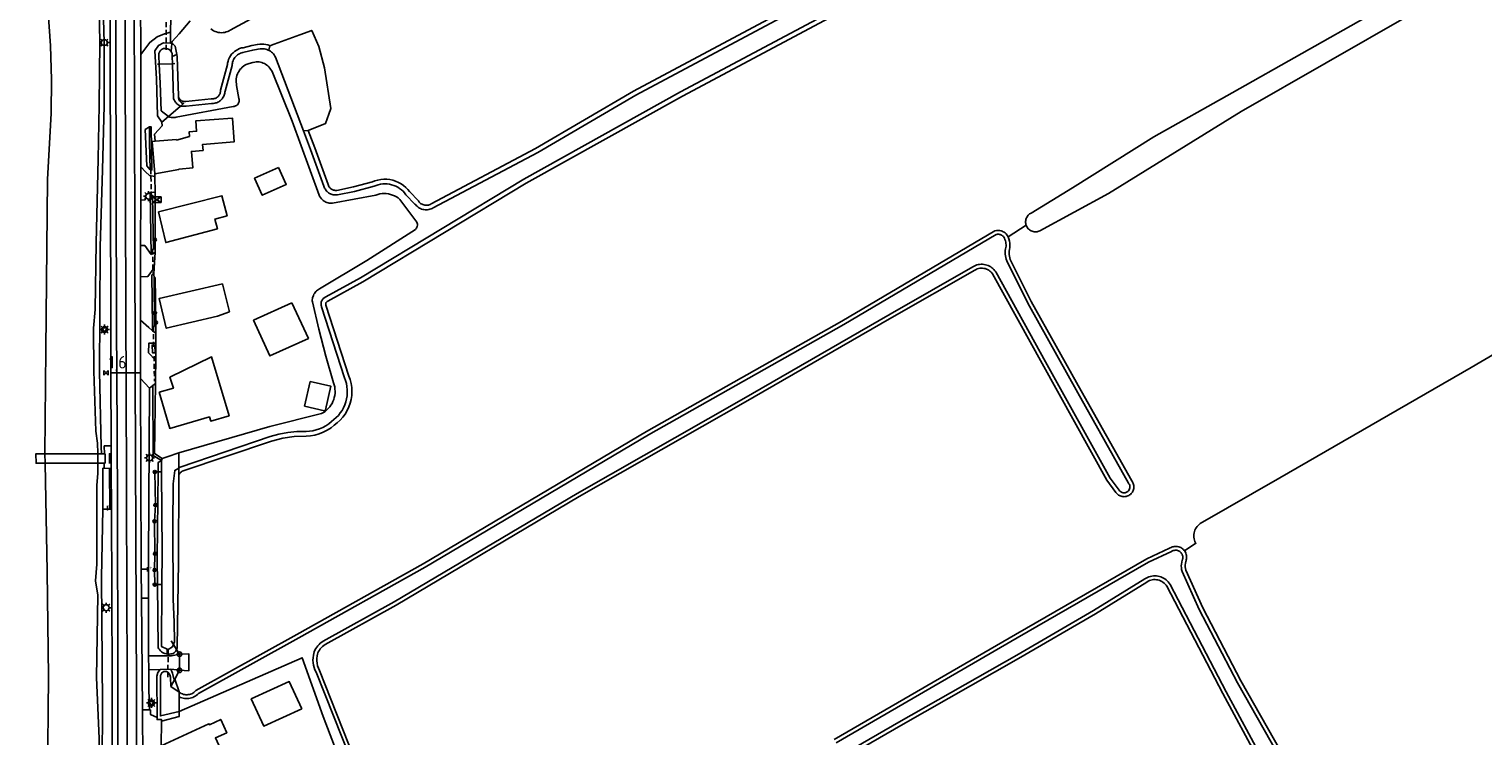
# Model space of a CAD drawing. Extents: x 120829 to 122681, y 456360 to 459111.
# Tile 8 of 32: x 121219 to 121510, y 457196 to 457337. Entities that reach past the tile are written whole.
import ezdxf

# ---------------------------------------------------------------- set-up
doc = ezdxf.new("R2010")
doc.units = 0
doc.header["$LTSCALE"] = 4
doc.linetypes.add('SCHRIKH', pattern=[100, 100, 0])
doc.linetypes.add('STIPPELFIJN', pattern=[0.375, 0.25, -0.125])
doc.layers.get('0').update_dxf_attribs({"linetype": 'CONTINUOUS'})
for name, color, linetype in [('G_BTD', 3, 'CONTINUOUS'), ('G_OTD', 32, 'CONTINUOUS'), ('G_OWG', 6, 'CONTINUOUS'), ('G_OWT', 6, 'CONTINUOUS'), ('G_PND', 1, 'CONTINUOUS'), ('G_WGD', 7, 'CONTINUOUS'), ('G_WGDP1', 2, 'ByLayer'), ('G_WTD', 5, 'CONTINUOUS'), ('LKWDUP', 5, 'CONTINUOUS'), ('LSHD', 3, 'CONTINUOUS'), ('LSHDUP', 1, 'CONTINUOUS'), ('LWGI', 7, 'CONTINUOUS'), ('PPALHM', 10, 'CONTINUOUS'), ('PVGO', 102, 'CONTINUOUS')]:
    doc.layers.add(name, color=color, linetype=linetype)
for name, color, linetype, true_color in [('PBRD', 7, 'CONTINUOUS', 0xbd2877), ('PKST', 7, 'CONTINUOUS', 0xbd2877), ('PPAL', 7, 'CONTINUOUS', 0xbd2877)]:
    doc.layers.add(name, color=color, linetype=linetype, true_color=true_color)
doc.styles.add('ISO', font='ISO')
doc.styles.get("Standard").update_dxf_attribs({"font": 'ISO'})

# ---------------------------------------------------------------- blocks, each defined once
blk = doc.blocks.new('kilometerpaal')
at = {"color": 0}
for p, q in [((-0.44, 0.44), (0.44, -0.44)), ((-0.44, -0.44), (-0.44, 0.44)), ((0.44, 0.44), (-0.44, -0.44)), ((0.44, -0.44), (0.44, 0.44))]:
    blk.add_line(p, q, dxfattribs=at)
at = {"color": 0, "style": 'ISO'}
blk.add_attdef('KILOMETERPAAL', (0.59, 0.87), '', height=2.5, dxfattribs=at)
blk = doc.blocks.new('boom')
at = {"color": 0}
for radius in [0.315, 0.225, 0.135]:
    blk.add_circle((0, 0), radius, dxfattribs=at)
blk = doc.blocks.new('haltepaal')
at = {"linetype": 'ByBlock', "lineweight": -2}
h = blk.add_hatch(color=0, dxfattribs=at)
h.dxf.hatch_style = 1
h.paths.add_polyline_path([(0.15, 0.45), (0.45, 0.45), (0.45, 0.8), (-0.15, 0.8), (-0.15, -0.1), (0, -0.1, -0.414214), (-0.1, 0, -1), (0.1, 0, -0.414214), (0, -0.1), (0.15, -0.1)])
h.paths.add_polyline_path([(0.15, 0.5), (0.15, 0.75), (0.4, 0.75), (0.4, 0.5)], flags=16)
at = {"linetype": 'ByBlock', "lineweight": -2, "true_color": 0x681648}
h = blk.add_hatch(color=219, dxfattribs=at)
h.dxf.hatch_style = 1
h.paths.add_polyline_path([(0.1, 0, 1), (-0.1, 0, 1)])
at = {"color": 0, "linetype": 'ByBlock', "lineweight": -2}
blk.add_attdef('HALTEPAAL', (0.5, 0.35), '', height=0.5, dxfattribs=at)
blk = doc.blocks.new('lichtmast')
at = {"color": 0}
for p, q in [((-0.6, 0), (-1, 0)), ((-0.71, 0.71), (-0.42, 0.42)), ((0, 0.6), (0, 1)), ((0.42, 0.42), (0.71, 0.71)), ((0.6, 0), (1, 0)), ((-0.42, -0.42), (-0.71, -0.71)), ((0, -0.6), (0, -1)), ((0.42, -0.42), (0.71, -0.71))]:
    blk.add_line(p, q, dxfattribs=at)
blk.add_circle((0, 0), 0.6, dxfattribs=at)
blk = doc.blocks.new('verkeersbord')
at = {"color": 0}
for p, q in [((0.5, 0.32), (-0.5, 0.32)), ((-0.5, 0.32), (0, -0.6)), ((0, -0.6), (0.5, 0.32))]:
    blk.add_line(p, q, dxfattribs=at)
blk = doc.blocks.new('verkeersteller')
at = {"color": 0}
blk.add_circle((0, 0), 0.45, dxfattribs=at)
blk = doc.blocks.new('verkeersbord-pl')
at = {"linetype": 'Continuous'}
blk.add_circle((0, 0), 0.03, dxfattribs=at)
blk = doc.blocks.new('schk.dwg')
for p, q in [((0.86, 0.56), (-0.86, 0.56)), ((-0.86, 0.56), (-0.86, -0.56)), ((0.86, -0.56), (0.86, 0.56)), ((-0.86, -0.56), (0.86, -0.56))]:
    blk.add_line(p, q)
at = {"linetype": 'Continuous'}
for p, q in [((-0.86, 0.56), (0.86, -0.56)), ((-0.86, -0.56), (0.86, 0.56))]:
    blk.add_line(p, q, dxfattribs=at)

msp = doc.modelspace()

# ---------------------------------------------------------------- linework, layer by layer
at = {"layer": 'G_BTD', "linetype": 'Continuous', "transparency": 33554687}
for points in [[(121518.4, 457358.28), (121487.5, 457340.01), (121459.6, 457324.29), (121444, 457315.48), (121427.71, 457305.25), (121419.45, 457300.23), (121419.31, 457300.16), (121419.15, 457300.05), (121419, 457299.92), (121418.86, 457299.79), (121418.74, 457299.63), (121418.63, 457299.47), (121418.54, 457299.3), (121418.46, 457299.12), (121418.41, 457298.93), (121418.37, 457298.74), (121418.35, 457298.55), (121418.35, 457298.35), (121418.37, 457298.16), (121418.41, 457297.97), (121418.46, 457297.78)], [(121512.4, 457349.76), (121461.42, 457320.53), (121434.9, 457304.15), (121421.19, 457296.66), (121421.01, 457296.58), (121420.82, 457296.53), (121420.63, 457296.49), (121420.44, 457296.47), (121420.24, 457296.47), (121420.05, 457296.49), (121419.86, 457296.52), (121419.67, 457296.58), (121419.49, 457296.65), (121419.32, 457296.75), (121419.15, 457296.85), (121419, 457296.98), (121418.86, 457297.11), (121418.74, 457297.27), (121418.63, 457297.43), (121418.54, 457297.6), (121418.46, 457297.78)], [(121251.363, 457338.617), (121249.145, 457336.02), (121247.799, 457334.514), (121247.732, 457334.105)], [(121267.291, 457333.665), (121268.142, 457333.976), (121273.307, 457335.863), (121275.68, 457336.73), (121277.116, 457333.501), (121278.234, 457329.28), (121279.486, 457321.125), (121279.097, 457320.012), (121278.435, 457318.122), (121274.955, 457316.762)], [(121418.46, 457297.78), (121414.84, 457295.45)], [(121450.105, 457232.715), (121452.385, 457234.225), (121452.31, 457234.35), (121452.19, 457234.61), (121452.09, 457234.87), (121452.02, 457235.15), (121451.98, 457235.44), (121451.96, 457235.72), (121451.97, 457236.01), (121452.01, 457236.29), (121452.08, 457236.57), (121452.18, 457236.84), (121452.3, 457237.1), (121452.45, 457237.35), (121452.62, 457237.58), (121452.81, 457237.79), (121453.02, 457237.99), (121453.26, 457238.16), (121469.15, 457247.34), (121507.4, 457269.38), (121528.44, 457281.71)], [(121249.246, 457208.848), (121248.299, 457207.058)]]:
    msp.add_lwpolyline(points, dxfattribs=at)
at = {"layer": 'G_OTD', "linetype": 'Continuous', "transparency": 33554687}
for points in [[(121269.047, 457309.348), (121270.582, 457305.946), (121265.78, 457303.779), (121264.245, 457307.181), (121269.047, 457309.348)], [(121271.7, 457282.31), (121274.99, 457275.16), (121267.32, 457271.68), (121264.03, 457278.81), (121271.7, 457282.31)], [(121274.224, 457261.619), (121275.37, 457266.561), (121279.495, 457265.604), (121278.406, 457260.91), (121278.349, 457260.662), (121278.186, 457260.7), (121274.224, 457261.619)], [(121249.24, 457212.054), (121251.111, 457212.134), (121251.124, 457208.768), (121249.246, 457208.848)], [(121273.656, 457201.139), (121266.078, 457197.68), (121263.591, 457203.128), (121271.159, 457206.588), (121273.656, 457201.139)]]:
    msp.add_lwpolyline(points, dxfattribs=at)
at = {"layer": 'G_OWG', "linetype": 'Continuous', "transparency": 33554687}
for points in [[(121247.455, 457336.354), (121247.455, 457334.214)], [(121244.369, 457314.579), (121244.268, 457316.025), (121245.78, 457317.66)], [(121245.734, 457318.392), (121245.78, 457317.66)], [(121243.341, 457308.847), (121242.736, 457309.679), (121242.392, 457316.922), (121243.214, 457317.433)], [(121243.214, 457317.433), (121243.575, 457317.444), (121243.726, 457308.823), (121243.508, 457308.87), (121243.341, 457308.847)], [(121243.341, 457308.847), (121243.262, 457314.348), (121243.214, 457317.433)], [(121244.31, 457308.07), (121244.338, 457307.513)], [(121243.552, 457291.937), (121243.397, 457304.283)], [(121244.385, 457304.335), (121244.358, 457292.374)], [(121244.2, 457289.251), (121244.134, 457287.965)], [(121244.134, 457287.965), (121243.948, 457287.933), (121243.726, 457287.903)], [(121243.726, 457287.903), (121243.825, 457277.578), (121243.814, 457276.662)], [(121244.134, 457287.965), (121244.139, 457287.365), (121244.396, 457287.342)], [(121244.396, 457287.342), (121244.42, 457283.037), (121244.486, 457276.797)], [(121244.496, 457274.198), (121244.476, 457270.737)], [(121244.486, 457276.797), (121244.488, 457276.252)], [(121245.63, 457250.805), (121243.946, 457251.771), (121243.937, 457265.761)], [(121245.748, 457251.18), (121244.254, 457252.172), (121244.435, 457266.151)], [(121244.853, 457225.966), (121244.281, 457225.97), (121244.259, 457228.881), (121244.331, 457232.152), (121244.246, 457238.623), (121244.418, 457241.877), (121244.297, 457248.482), (121244.978, 457248.487)], [(121243.021, 457229.055), (121243.032, 457223.25)], [(121248.656, 457213.006), (121249.24, 457212.054)]]:
    msp.add_lwpolyline(points, dxfattribs=at)
at = {"layer": 'G_OWT', "linetype": 'Continuous', "transparency": 33554687}
for points in [[(121255.52, 457337.05), (121255.78, 457336.85), (121256.06, 457336.68), (121256.35, 457336.53), (121256.66, 457336.42), (121256.97, 457336.34), (121257.29, 457336.29), (121257.62, 457336.27), (121257.94, 457336.29), (121258.27, 457336.34), (121258.58, 457336.42), (121258.89, 457336.53), (121259.18, 457336.67), (121259.39, 457336.8), (121284.77, 457350.55)], [(121233.906, 457343.774), (121234.205, 457334.305), (121234.173, 457321.694), (121233.834, 457308.894), (121233.368, 457293.467), (121233.323, 457280), (121233.244, 457268.562), (121233.553, 457253.539), (121233.677, 457252.119)], [(121274.955, 457316.762), (121276.28, 457313.27), (121278.95, 457305.91), (121279.02, 457305.71), (121279.09, 457305.57), (121279.17, 457305.43), (121279.26, 457305.31), (121279.37, 457305.19), (121279.49, 457305.09), (121279.61, 457305), (121279.75, 457304.92), (121279.89, 457304.86), (121280.04, 457304.81), (121280.2, 457304.78), (121280.35, 457304.76), (121280.51, 457304.76), (121280.67, 457304.77), (121284, 457305.44), (121287.84, 457306.45), (121288.29, 457306.64), (121288.87, 457306.81), (121289.46, 457306.93), (121290.06, 457306.98), (121290.67, 457306.98), (121291.27, 457306.91), (121291.86, 457306.79), (121292.43, 457306.61), (121292.98, 457306.37), (121293.51, 457306.08), (121294.01, 457305.73), (121294.47, 457305.34), (121294.88, 457304.91), (121295.2, 457304.51), (121296.99, 457302.64), (121297.16, 457302.42), (121297.29, 457302.29), (121297.42, 457302.17), (121297.57, 457302.07), (121297.73, 457301.98), (121297.9, 457301.91), (121298.07, 457301.85), (121298.25, 457301.81), (121298.43, 457301.79), (121298.61, 457301.79), (121298.79, 457301.81), (121298.97, 457301.84), (121299.14, 457301.9), (121299.31, 457301.97), (121299.52, 457302.07), (121320.41, 457313.15), (121340, 457324.6), (121370.83, 457341.03)], [(121379.12, 457339.23), (121349.78, 457323.62), (121318.5, 457306.19), (121285.88, 457286.5), (121278.89, 457282.64), (121278.72, 457282.56), (121278.59, 457282.45), (121278.48, 457282.29), (121278.45, 457282.12), (121278.46, 457281.95), (121278.51, 457281.79), (121283.09, 457267.63), (121283.34, 457266.94), (121283.53, 457266.16), (121283.65, 457265.37), (121283.7, 457264.58), (121283.66, 457263.78), (121283.55, 457262.99), (121283.36, 457262.22), (121283.09, 457261.47), (121282.75, 457260.74), (121282.34, 457260.06), (121281.87, 457259.42), (121281.33, 457258.82), (121280.74, 457258.29), (121280.16, 457257.85), (121279.52, 457257.33), (121278.78, 457256.84), (121277.98, 457256.43), (121277.15, 457256.1), (121276.29, 457255.87), (121275.41, 457255.72), (121274.56, 457255.67), (121272.18, 457255.58), (121269.87, 457255.25), (121267.6, 457254.67), (121249.79, 457248.63), (121249.64, 457248.54), (121249.45, 457248.39), (121249.29, 457248.23), (121249.14, 457248.05), (121249.071, 457247.944)], [(121247.455, 457334.214), (121246.034, 457334.225), (121245.008, 457333.717), (121244.277, 457332.64), (121244.649, 457327.085), (121244.848, 457319.692), (121245.734, 457318.392)], [(121247.732, 457334.105), (121247.455, 457334.214)], [(121247.732, 457334.105), (121247.999, 457334.001), (121248.36, 457333.613), (121248.733, 457331.949)], [(121249.03, 457323.67), (121249.06, 457323.44), (121249.1, 457323.29), (121249.17, 457323.13), (121249.31, 457322.94), (121249.43, 457322.81), (121249.57, 457322.7), (121249.73, 457322.61), (121249.87, 457322.57), (121250.13, 457322.51), (121250.31, 457322.51), (121250.48, 457322.53), (121255.59, 457323.06), (121255.86, 457323.05), (121256.02, 457323.07), (121256.18, 457323.1), (121256.34, 457323.14), (121256.49, 457323.2), (121256.63, 457323.28), (121256.76, 457323.37), (121256.89, 457323.47), (121257, 457323.59), (121257.11, 457323.71), (121257.19, 457323.85), (121257.27, 457323.99), (121257.33, 457324.15), (121257.37, 457324.3), (121257.4, 457324.46), (121257.42, 457324.76), (121258.82, 457329.89), (121258.85, 457330.17), (121258.94, 457330.56), (121259.06, 457330.93), (121259.23, 457331.29), (121259.43, 457331.64), (121259.66, 457331.96), (121259.93, 457332.25), (121260.23, 457332.51), (121260.55, 457332.74), (121260.89, 457332.94), (121261.26, 457333.1), (121261.64, 457333.22), (121261.96, 457333.28), (121263.67, 457333.71), (121264.81, 457333.92), (121265.27, 457333.97), (121265.66, 457334), (121266.07, 457333.98), (121266.47, 457333.92), (121266.86, 457333.83), (121267.24, 457333.69), (121267.291, 457333.665)], [(121267.291, 457333.665), (121267.065, 457332.755)], [(121247.751, 457331.493), (121248.733, 457331.949)], [(121248.739, 457331.474), (121248.733, 457331.949)], [(121248.739, 457331.474), (121249.03, 457323.67)], [(121249.03, 457323.67), (121249.044, 457323.295), (121249.06, 457323.123), (121249.077, 457323.038), (121249.094, 457322.978), (121249.1, 457322.955), (121249.165, 457322.794), (121249.252, 457322.644), (121249.303, 457322.575), (121249.36, 457322.509), (121249.486, 457322.391), (121249.664, 457322.273), (121249.759, 457322.226), (121249.857, 457322.189), (121249.859, 457322.188), (121250.067, 457322.139), (121249.419, 457321.578)], [(121247.032, 457319.514), (121245.734, 457318.392)], [(121274.955, 457316.762), (121274.008, 457316.672)], [(121414.84, 457295.45), (121414.62, 457295.87), (121414.44, 457296.09), (121414.26, 457296.25), (121414.08, 457296.39), (121413.87, 457296.51), (121413.66, 457296.61), (121413.44, 457296.68), (121413.21, 457296.73), (121412.98, 457296.76), (121412.74, 457296.76), (121412.51, 457296.73), (121412.2, 457296.66), (121381.63, 457278.62), (121342.58, 457256.58), (121297.95, 457230.11), (121272.71, 457216), (121252.53, 457204.82), (121252.26, 457204.56), (121252.08, 457204.41), (121251.88, 457204.28), (121251.67, 457204.17), (121251.45, 457204.08), (121251.22, 457204.02), (121250.99, 457203.98), (121250.75, 457203.96), (121250.51, 457203.96), (121250.28, 457203.98), (121250.05, 457204.03), (121249.82, 457204.11), (121249.6, 457204.2), (121249.4, 457204.31), (121249.2, 457204.45), (121249.185, 457204.463)], [(121414.84, 457295.45), (121415, 457295.05), (121415.11, 457294.63), (121415.18, 457294.2), (121415.2, 457293.77), (121415.17, 457293.34), (121415.11, 457292.97), (121415.05, 457292.6), (121415.03, 457292.27), (121415.05, 457291.93), (121415.1, 457291.6), (121415.18, 457291.28), (121415.29, 457290.97), (121419.47, 457282.56), (121429.43, 457264.68), (121439.55, 457246.71), (121439.69, 457246.51), (121439.78, 457246.34), (121439.86, 457246.16), (121439.91, 457245.97), (121439.95, 457245.78), (121439.97, 457245.58), (121439.97, 457245.38), (121439.95, 457245.19), (121439.91, 457245), (121439.85, 457244.81), (121439.77, 457244.63), (121439.68, 457244.46), (121439.56, 457244.3), (121439.44, 457244.15), (121439.29, 457244.01), (121439.14, 457243.89), (121438.97, 457243.79), (121438.8, 457243.7), (121438.61, 457243.63), (121438.42, 457243.58), (121438.23, 457243.55), (121438.03, 457243.54), (121437.84, 457243.55), (121437.64, 457243.58), (121437.45, 457243.62), (121437.27, 457243.69), (121437.09, 457243.78), (121436.92, 457243.88), (121436.77, 457244), (121436.62, 457244.13), (121436.49, 457244.28), (121436.4, 457244.4), (121434.6, 457246.86), (121421.63, 457270.14), (121411.74, 457288.05), (121411.59, 457288.26), (121411.41, 457288.46), (121411.21, 457288.63), (121411, 457288.79), (121410.76, 457288.93), (121410.52, 457289.04), (121410.27, 457289.12), (121410.01, 457289.18), (121409.74, 457289.22), (121409.47, 457289.22), (121409.2, 457289.2), (121408.94, 457289.15), (121408.68, 457289.07), (121408.44, 457288.97), (121408.17, 457288.83), (121391.64, 457279.37), (121361.92, 457262.26), (121329.12, 457243.55), (121292.53, 457221.83), (121278.36, 457213.98), (121278.07, 457213.8), (121277.82, 457213.61), (121277.59, 457213.4), (121277.38, 457213.16), (121277.19, 457212.9), (121277.04, 457212.63), (121276.91, 457212.34), (121276.81, 457212.04), (121276.75, 457211.73), (121276.69, 457211.23), (121276.69, 457210.74), (121276.74, 457210.25), (121276.84, 457209.76), (121277, 457209.29), (121277.23, 457208.79), (121284.17, 457191.3)], [(121245.63, 457250.805), (121244.997, 457250.39), (121244.978, 457248.487)], [(121244.853, 457225.966), (121244.803, 457231.356), (121244.978, 457248.487)], [(121244.978, 457248.487), (121245.648, 457248.492)], [(121249.071, 457247.944), (121249.015, 457230.429), (121248.783, 457213.519), (121248.738, 457213.258), (121248.656, 457213.006)], [(121249.071, 457247.944), (121249.072, 457248.252), (121249.075, 457249.265)], [(121233.933, 457241.067), (121233.667, 457227.405), (121233.835, 457202.027), (121233.584, 457153.504), (121233.846, 457135.09)], [(121380.08, 457195.03), (121416.31, 457216), (121442.58, 457231.11), (121447.12, 457233.23), (121447.23, 457233.3), (121447.42, 457233.41), (121447.63, 457233.49), (121447.84, 457233.55), (121448.06, 457233.59), (121448.28, 457233.61), (121448.5, 457233.6), (121448.73, 457233.58), (121448.94, 457233.53), (121449.15, 457233.45), (121449.35, 457233.36), (121449.54, 457233.25), (121449.72, 457233.12), (121449.89, 457232.97), (121450.04, 457232.8), (121450.105, 457232.715)], [(121473.42, 457185.51), (121461.37, 457206.73), (121453.74, 457221.3), (121450.35, 457228.84), (121450.28, 457229.16), (121450.24, 457229.53), (121450.24, 457229.89), (121450.29, 457230.26), (121450.36, 457230.6), (121450.41, 457230.71), (121450.47, 457230.92), (121450.51, 457231.14), (121450.53, 457231.36), (121450.52, 457231.59), (121450.49, 457231.81), (121450.44, 457232.02), (121450.37, 457232.23), (121450.28, 457232.43), (121450.17, 457232.63), (121450.105, 457232.715)], [(121244.969, 457213.363), (121244.853, 457225.966)], [(121244.853, 457225.966), (121245.73, 457225.961)], [(121363.1, 457180.28), (121393.38, 457197.83), (121416.95, 457211.23), (121432.33, 457220.15), (121442.58, 457226.47), (121442.85, 457226.64), (121443.11, 457226.76), (121443.38, 457226.85), (121443.65, 457226.92), (121443.93, 457226.96), (121444.21, 457226.97), (121444.5, 457226.95), (121444.78, 457226.91), (121445.05, 457226.83), (121445.31, 457226.73), (121445.56, 457226.6), (121445.8, 457226.45), (121446.02, 457226.28), (121446.23, 457226.08), (121446.41, 457225.86), (121446.56, 457225.63), (121457.77, 457204.18), (121465.02, 457190.74)], [(121246.767, 457212.108), (121246.764, 457213.065)], [(121248.656, 457213.006), (121248.038, 457214.012)], [(121246.767, 457212.108), (121246.563, 457212.143)], [(121247.249, 457212.08), (121246.979, 457212.087), (121246.767, 457212.108)], [(121244.779, 457199.412), (121244.69, 457207.669), (121244.925, 457208.429), (121245.397, 457208.984)], [(121248.299, 457207.058), (121248.102, 457207.155), (121247.858, 457208.258), (121247.485, 457209.066)], [(121248.299, 457207.058), (121247.481, 457205.617)], [(121248.299, 457207.058), (121249.185, 457204.531), (121249.185, 457204.463)], [(121249.174, 457200.591), (121249.17, 457199.615), (121245.606, 457198.708)]]:
    msp.add_lwpolyline(points, dxfattribs=at)
for points in [[(121245.665, 457212.551, -0.1060852), (121244.969, 457213.363)], [(121248.656, 457213.006, -0.0613901), (121248.441, 457212.624)], [(121246.563, 457212.143, -0.1161268), (121245.665, 457212.551)], [(121247.783, 457212.162, -0.0675484), (121247.249, 457212.08)], [(121248.441, 457212.624, -0.1642554), (121247.783, 457212.162)]]:
    msp.add_lwpolyline(points, format="xyb", dxfattribs=at)
at = {"layer": 'G_PND', "linetype": 'Continuous', "transparency": 33554687}
for points in [[(121244.369, 457314.579), (121248.63, 457314.93), (121248.64, 457314.83), (121251.231, 457315.558), (121251.159, 457316.456), (121252.654, 457316.577), (121252.489, 457318.63), (121259.805, 457319.22), (121260.188, 457314.465), (121253.849, 457313.954), (121253.946, 457312.748), (121251.603, 457312.559), (121251.87, 457309.25), (121249.14, 457309.03), (121249.13, 457308.94), (121244.31, 457308.07)], [(121244.369, 457314.579), (121243.78, 457314.53), (121244.31, 457308.07)], [(121245.05, 457300.45), (121246.5, 457294.32), (121256.83, 457297.08), (121256.3, 457299.04), (121258.76, 457299.69), (121257.7, 457303.68), (121245.05, 457300.45)], [(121257.85, 457286.11), (121259.2, 457280.49), (121256.85, 457279.64), (121246.58, 457277.21), (121245.16, 457283.12), (121257.85, 457286.11)], [(121245.15, 457264.41), (121248.028, 457265.251), (121247.332, 457267.423), (121255.659, 457271.465), (121259.14, 457259.731), (121255.471, 457258.661), (121255.222, 457259.478), (121247.29, 457257.18), (121245.15, 457264.41)], [(121245.56, 457193.78), (121255.12, 457198.166), (121255.207, 457197.976), (121257.478, 457199.013), (121258.684, 457196.379), (121256.413, 457195.339), (121258.135, 457191.578), (121257.226, 457191.162), (121257.995, 457189.481), (121252.817, 457187.111), (121252.048, 457188.792), (121248.323, 457187.087)]]:
    msp.add_lwpolyline(points, dxfattribs=at)
at = {"layer": 'G_WGD', "linetype": 'Continuous', "transparency": 33554687}
for points in [[(121235.539, 457268.299), (121235.52, 457277.132), (121235.39, 457334.095), (121235.188, 457370.543)], [(121236.337, 457370.55), (121236.539, 457334.099), (121236.669, 457277.136), (121236.707, 457268.301)], [(121238.561, 457268.306), (121238.523, 457277.126), (121238.393, 457334.089), (121238.188, 457370.56)], [(121240.392, 457268.311), (121240.322, 457296.201), (121240.193, 457343.743), (121240.038, 457370.57)], [(121241.475, 457331.903), (121241.444, 457343.048)], [(121247.486, 457339.242), (121247.455, 457336.354)], [(121247.455, 457336.354), (121246.22, 457336.082), (121244.782, 457335.422), (121243.274, 457334.346), (121241.475, 457331.903)], [(121241.475, 457331.903), (121241.536, 457309.49)], [(121241.489, 457302.838), (121241.536, 457309.49)], [(121244.338, 457307.513), (121243.251, 457307.764), (121242.459, 457308.496), (121241.536, 457309.49)], [(121244.338, 457307.513), (121244.385, 457304.335)], [(121243.397, 457304.283), (121242.732, 457304.035), (121242.461, 457303.642), (121242.343, 457302.844), (121241.489, 457302.838)], [(121244.385, 457304.335), (121243.978, 457304.392), (121243.397, 457304.283)], [(121241.433, 457293.725), (121241.433, 457294.975), (121241.489, 457302.838)], [(121241.433, 457293.725), (121242.286, 457293.763), (121243.552, 457291.937)], [(121241.433, 457293.725), (121241.434, 457287.504)], [(121244.358, 457292.374), (121243.552, 457291.937)], [(121244.358, 457292.374), (121244.2, 457289.251)], [(121244.2, 457289.251), (121242.92, 457287.567), (121241.434, 457287.504)], [(121241.434, 457287.504), (121241.436, 457278.824)], [(121243.814, 457276.662), (121243.103, 457277.345), (121241.436, 457278.824)], [(121241.436, 457278.824), (121241.439, 457268.314)], [(121244.496, 457274.198), (121243.101, 457274.195), (121243.068, 457272.283), (121244.476, 457270.737)], [(121244.488, 457276.252), (121243.814, 457276.662)], [(121244.488, 457276.252), (121244.496, 457274.198)], [(121244.363, 457272.3), (121243.821, 457272.3), (121243.76, 457273.834), (121244.32, 457273.855), (121244.363, 457272.3)], [(121236.707, 457268.301), (121235.539, 457268.299)], [(121235.57, 457253.698), (121235.539, 457268.299)], [(121238.561, 457268.306), (121236.707, 457268.301)], [(121236.707, 457268.301), (121236.817, 457242.666), (121236.907, 457207.216), (121236.961, 457169.318)], [(121240.392, 457268.311), (121238.561, 457268.306)], [(121238.561, 457268.291), (121238.561, 457268.306)], [(121238.561, 457268.291), (121238.671, 457242.656), (121238.761, 457207.206), (121238.807, 457169.308)], [(121240.392, 457268.311), (121241.439, 457268.314)], [(121240.669, 457169.298), (121240.664, 457172.694), (121240.611, 457204.203), (121240.434, 457251.706), (121240.392, 457268.311)], [(121241.439, 457268.314), (121241.444, 457267.17)], [(121244.476, 457270.737), (121244.442, 457267.263)], [(121243.247, 457265.221), (121241.444, 457267.17)], [(121241.583, 457229.041), (121241.444, 457267.17)], [(121243.937, 457265.761), (121243.247, 457265.221)], [(121244.435, 457266.151), (121243.937, 457265.761)], [(121244.442, 457267.263), (121244.435, 457266.151)], [(121243.247, 457265.221), (121243.122, 457242.631), (121243.018, 457230.718), (121243.021, 457229.055)], [(121234.276, 457252.116), (121234.184, 457253.694), (121235.57, 457253.698)], [(121235.57, 457253.698), (121235.584, 457249.206)], [(121234.369, 457252.091), (121234.276, 457252.116)], [(121234.354, 457250.266), (121234.369, 457252.091)], [(121233.933, 457241.067), (121233.933, 457249.216), (121234.171, 457249.216)], [(121234.171, 457249.216), (121234.19, 457250.212)], [(121234.171, 457249.216), (121235.247, 457249.208)], [(121234.19, 457250.212), (121234.354, 457250.266)], [(121235.247, 457249.208), (121235.584, 457249.206)], [(121235.317, 457241.054), (121235.247, 457249.208)], [(121235.618, 457241.053), (121235.584, 457249.206)], [(121235.317, 457241.054), (121233.933, 457241.067)], [(121235.317, 457241.054), (121235.618, 457241.053)], [(121235.759, 457207.03), (121235.758, 457207.214), (121235.618, 457241.053)], [(121243.021, 457229.055), (121241.583, 457229.041)], [(121241.583, 457229.041), (121241.642, 457223.239)], [(121243.032, 457223.25), (121241.642, 457223.239)], [(121241.642, 457223.239), (121241.867, 457200.923)], [(121243.032, 457223.25), (121243.05, 457213.141), (121243.06, 457211.706)], [(121243.06, 457211.706), (121247.636, 457211.706), (121249.24, 457212.054)], [(121243.06, 457211.706), (121243.077, 457208.948)], [(121249.24, 457212.054), (121249.246, 457208.848)], [(121245.397, 457208.984), (121243.077, 457208.948)], [(121243.207, 457200.928), (121243.106, 457205.058), (121243.077, 457208.948)], [(121247.485, 457209.066), (121245.397, 457208.984)], [(121249.246, 457208.848), (121247.485, 457209.066)], [(121235.766, 457202.053), (121235.759, 457207.03)], [(121235.812, 457169.324), (121235.766, 457202.053)], [(121243.207, 457200.928), (121241.867, 457200.923)], [(121241.867, 457200.923), (121241.883, 457190.824)], [(121243.207, 457200.928), (121243.435, 457200.934), (121243.464, 457200.007), (121244.779, 457199.412)], [(121245.606, 457198.708), (121245.609, 457199.026), (121244.751, 457199.004), (121244.779, 457199.412)], [(121245.606, 457198.708), (121245.56, 457193.78)]]:
    msp.add_lwpolyline(points, dxfattribs=at)
at = {"layer": 'G_WGDP1', "transparency": 33554687}
for points in [[(121222.296, 457252.123), (121221.718, 457252.123), (121220.525, 457252.123), (121220.577, 457250.222), (121221.755, 457250.222), (121222.374, 457250.222)], [(121232.893, 457252.123), (121232.182, 457252.123), (121222.296, 457252.123)], [(121232.915, 457250.269), (121232.893, 457252.123)], [(121233.677, 457252.119), (121232.893, 457252.123)], [(121233.677, 457252.119), (121234.276, 457252.116)], [(121222.374, 457250.222), (121232.294, 457250.222), (121232.916, 457250.222)], [(121232.916, 457250.222), (121232.915, 457250.269)], [(121232.916, 457250.222), (121233.723, 457250.216)], [(121234.188, 457250.212), (121233.723, 457250.216)], [(121234.19, 457250.212), (121234.188, 457250.212)]]:
    msp.add_lwpolyline(points, dxfattribs=at)
at = {"layer": 'G_WTD', "linetype": 'Continuous', "transparency": 33554687}
for points in [[(121233.129, 457344.66), (121233.327, 457334.352), (121233.181, 457321.765), (121232.952, 457311.033), (121232.601, 457294.253), (121232.377, 457280.949), (121232.027, 457277.236), (121232.093, 457268.618), (121232.503, 457256.632), (121232.867, 457254.256), (121232.892, 457252.233)], [(121222.98, 457340.4), (121223.47, 457333.68), (121223.66, 457326.95), (121223.56, 457320.22), (121222.86, 457306.95), (121222.5, 457272.9), (121222.296, 457252.123)], [(121249.075, 457249.265), (121249.15, 457249.32), (121249.39, 457249.46), (121267.34, 457255.55), (121269.1, 457256.02), (121270.89, 457256.35), (121272.7, 457256.54), (121274.52, 457256.59), (121275.21, 457256.63), (121275.9, 457256.73), (121276.58, 457256.89), (121277.24, 457257.11), (121277.88, 457257.39), (121278.48, 457257.73), (121279.06, 457258.13), (121279.59, 457258.57), (121280.09, 457258.94), (121280.56, 457259.35), (121280.99, 457259.79), (121281.37, 457260.28), (121281.72, 457260.79), (121282.02, 457261.33), (121282.27, 457261.9), (121282.48, 457262.48), (121282.63, 457263.08), (121282.73, 457263.69), (121282.78, 457264.31), (121282.77, 457264.93), (121282.71, 457265.54), (121282.6, 457266.15), (121282.43, 457266.75), (121282.22, 457267.33), (121277.64, 457281.49), (121277.6, 457281.61), (121277.56, 457281.73), (121277.54, 457281.85), (121277.52, 457281.98), (121277.52, 457282.11), (121277.53, 457282.23), (121277.55, 457282.36), (121277.57, 457282.48), (121277.61, 457282.6), (121277.66, 457282.72), (121277.72, 457282.83), (121277.79, 457282.94), (121277.87, 457283.04), (121277.96, 457283.13), (121278.05, 457283.22), (121278.15, 457283.29), (121278.26, 457283.36), (121278.37, 457283.42), (121278.49, 457283.47), (121285.42, 457287.29), (121318.04, 457306.98), (121349.34, 457324.43), (121378.68, 457340.04)], [(121371.26, 457340.23), (121340.45, 457323.79), (121320.86, 457312.35), (121299.95, 457301.27), (121299.73, 457301.15), (121299.51, 457301.05), (121299.28, 457300.98), (121299.05, 457300.92), (121298.81, 457300.89), (121298.57, 457300.87), (121298.33, 457300.88), (121298.09, 457300.91), (121297.85, 457300.96), (121297.62, 457301.03), (121297.4, 457301.12), (121297.18, 457301.23), (121296.98, 457301.36), (121296.79, 457301.51), (121296.61, 457301.67), (121296.44, 457301.85), (121296.3, 457302.04), (121294.5, 457303.9), (121294.23, 457304.26), (121293.93, 457304.59), (121293.6, 457304.89), (121293.24, 457305.16), (121292.86, 457305.4), (121292.46, 457305.6), (121292.05, 457305.77), (121291.62, 457305.9), (121291.19, 457306), (121290.74, 457306.05), (121290.29, 457306.07), (121289.85, 457306.05), (121289.4, 457305.99), (121288.97, 457305.89), (121288.54, 457305.75), (121288.13, 457305.58), (121284.2, 457304.55), (121280.81, 457303.87), (121280.6, 457303.84), (121280.39, 457303.84), (121280.19, 457303.85), (121279.98, 457303.88), (121279.78, 457303.93), (121279.58, 457303.99), (121279.39, 457304.07), (121279.21, 457304.17), (121279.03, 457304.28), (121278.87, 457304.41), (121278.72, 457304.55), (121278.58, 457304.7), (121278.45, 457304.86), (121278.33, 457305.04), (121278.24, 457305.22), (121278.15, 457305.41), (121278.09, 457305.6), (121275.42, 457312.95), (121274.008, 457316.672)], [(121249.419, 457321.578), (121250.21, 457321.59), (121250.39, 457321.59), (121250.58, 457321.62), (121255.63, 457322.14), (121255.84, 457322.14), (121256.06, 457322.15), (121256.27, 457322.18), (121256.48, 457322.23), (121256.69, 457322.29), (121256.88, 457322.38), (121257.08, 457322.48), (121257.26, 457322.59), (121257.43, 457322.72), (121257.59, 457322.87), (121257.73, 457323.03), (121257.86, 457323.2), (121257.98, 457323.38), (121258.08, 457323.57), (121258.17, 457323.76), (121258.23, 457323.97), (121258.28, 457324.18), (121258.32, 457324.39), (121258.33, 457324.61), (121259.73, 457329.72), (121259.75, 457329.96), (121259.8, 457330.2), (121259.86, 457330.44), (121259.95, 457330.67), (121260.05, 457330.89), (121260.17, 457331.1), (121260.31, 457331.3), (121260.47, 457331.49), (121260.64, 457331.66), (121260.83, 457331.82), (121261.03, 457331.96), (121261.24, 457332.08), (121261.46, 457332.19), (121261.69, 457332.28), (121261.92, 457332.34), (121262.16, 457332.39), (121263.86, 457332.81), (121264.95, 457333.01), (121265.36, 457333.06), (121265.68, 457333.08), (121265.94, 457333.07), (121266.2, 457333.04), (121266.46, 457332.99), (121266.71, 457332.91), (121266.95, 457332.81), (121267.065, 457332.755)], [(121274.008, 457316.672), (121268.43, 457331.38), (121268.3, 457331.61), (121268.16, 457331.83), (121267.99, 457332.04), (121267.81, 457332.23), (121267.62, 457332.4), (121267.41, 457332.56), (121267.18, 457332.7), (121267.065, 457332.755)], [(121245.088, 457331.593), (121245.172, 457330.004)], [(121245.172, 457330.004), (121247.804, 457330.086)], [(121245.374, 457326.158), (121245.172, 457330.004)], [(121249.085, 457252.303), (121267.303, 457257.549), (121277.62, 457260.16), (121277.99, 457260.36), (121278.34, 457260.6), (121278.67, 457260.87), (121278.97, 457261.17), (121279.25, 457261.49), (121279.5, 457261.83), (121279.72, 457262.19), (121279.9, 457262.57), (121280.06, 457262.96), (121280.18, 457263.37), (121280.27, 457263.78), (121280.32, 457264.21), (121280.33, 457264.63), (121280.31, 457265.05), (121280.25, 457265.47), (121280.16, 457265.88), (121280.03, 457266.29), (121278.47, 457271.64), (121277.06, 457277.03), (121275.79, 457282.46), (121275.78, 457282.69), (121275.78, 457282.91), (121275.81, 457283.14), (121275.85, 457283.36), (121275.92, 457283.57), (121276, 457283.78), (121276.1, 457283.99), (121276.21, 457284.18), (121276.34, 457284.36), (121276.49, 457284.54), (121276.65, 457284.69), (121276.82, 457284.84), (121277.01, 457284.97), (121277.2, 457285.08), (121286.67, 457290.77), (121296.38, 457296.93), (121296.5, 457297.05), (121296.63, 457297.24), (121296.7, 457297.39), (121296.75, 457297.53), (121296.79, 457297.78), (121296.79, 457298.01), (121296.75, 457298.2), (121296.66, 457298.44), (121293.29, 457302.97), (121292.95, 457303.24), (121292.59, 457303.47), (121292.21, 457303.67), (121291.82, 457303.83), (121291.41, 457303.96), (121290.99, 457304.06), (121290.57, 457304.11), (121290.14, 457304.13), (121289.71, 457304.11), (121289.29, 457304.05), (121288.87, 457303.95), (121288.46, 457303.82), (121279.81, 457302.21), (121279.59, 457302.2), (121279.36, 457302.21), (121279.14, 457302.23), (121278.92, 457302.27), (121278.71, 457302.34), (121278.5, 457302.42), (121278.31, 457302.52), (121278.12, 457302.63), (121277.94, 457302.77), (121277.77, 457302.91), (121277.62, 457303.07), (121277.48, 457303.25), (121277.36, 457303.43), (121277.25, 457303.63), (121277.16, 457303.83), (121271.74, 457318.59), (121267.73, 457328.5), (121267.6, 457328.75), (121267.45, 457328.99), (121267.29, 457329.22), (121267.1, 457329.43), (121266.9, 457329.63), (121266.68, 457329.81), (121266.45, 457329.97), (121266.2, 457330.1), (121265.95, 457330.22), (121265.69, 457330.32), (121265.41, 457330.39), (121265.14, 457330.44), (121264.91, 457330.46), (121264.68, 457330.45), (121264.54, 457330.44), (121264.3, 457330.41), (121263.87, 457330.31), (121263.13, 457330.12), (121262.56, 457329.92), (121262.29, 457329.78), (121262.02, 457329.59), (121261.77, 457329.38), (121261.53, 457329.14), (121261.32, 457328.89), (121261.13, 457328.61), (121260.97, 457328.33), (121260.83, 457328.03), (121260.72, 457327.71), (121260.64, 457327.39), (121260.59, 457327.07), (121260.56, 457326.74), (121260.57, 457326.41), (121260.6, 457326.08), (121260.66, 457325.75), (121261.12, 457323.1), (121261.16, 457322.95), (121261.17, 457322.74), (121261.15, 457322.52), (121261.11, 457322.37), (121261.06, 457322.22), (121260.94, 457322.04), (121260.81, 457321.87), (121260.64, 457321.73), (121260.46, 457321.63), (121260.3, 457321.57), (121260.15, 457321.53), (121259.99, 457321.51), (121248.6, 457319.39), (121248.39, 457319.35), (121248.18, 457319.32), (121247.97, 457319.31), (121247.75, 457319.33), (121247.54, 457319.36), (121247.33, 457319.41), (121247.13, 457319.47), (121247.032, 457319.514)], [(121247.804, 457330.086), (121247.751, 457331.493)], [(121247.804, 457330.086), (121248.067, 457323.046)], [(121245.374, 457326.158), (121245.591, 457320.672), (121247.032, 457319.514)], [(121247.032, 457319.514), (121249.419, 457321.578)], [(121249.419, 457321.578), (121249.305, 457321.637)], [(121249.183, 457203.555), (121249.21, 457203.54), (121249.46, 457203.42), (121249.72, 457203.33), (121249.98, 457203.26), (121250.25, 457203.21), (121250.53, 457203.19), (121250.8, 457203.19), (121251.08, 457203.21), (121251.35, 457203.26), (121251.61, 457203.33), (121251.87, 457203.42), (121252.12, 457203.54), (121252.36, 457203.68), (121252.59, 457203.83), (121252.8, 457204.01), (121253, 457204.2), (121273.08, 457215.33), (121298.34, 457229.45), (121342.97, 457255.91), (121382.02, 457277.95), (121412.48, 457295.94), (121412.61, 457295.97), (121412.73, 457295.98), (121412.86, 457295.99), (121412.99, 457295.98), (121413.12, 457295.96), (121413.25, 457295.94), (121413.37, 457295.89), (121413.49, 457295.84), (121413.6, 457295.78), (121413.71, 457295.71), (121413.81, 457295.63), (121413.9, 457295.54), (121413.98, 457295.44), (121414.11, 457295.2), (121414.22, 457294.95), (121414.3, 457294.69), (121414.37, 457294.43), (121414.41, 457294.16), (121414.43, 457293.89), (121414.43, 457293.62), (121414.4, 457293.35), (121414.35, 457293.09), (121414.29, 457292.74), (121414.27, 457292.39), (121414.27, 457292.04), (121414.3, 457291.69), (121414.37, 457291.34), (121414.46, 457291), (121414.58, 457290.67), (121418.79, 457282.2), (121428.76, 457264.3), (121438.92, 457246.26), (121439.01, 457246.13), (121439.09, 457246), (121439.15, 457245.85), (121439.18, 457245.7), (121439.2, 457245.5), (121439.19, 457245.29), (121439.14, 457245.09), (121439.05, 457244.91), (121438.93, 457244.74), (121438.79, 457244.59), (121438.66, 457244.5), (121438.53, 457244.42), (121438.38, 457244.36), (121438.23, 457244.33), (121438.03, 457244.31), (121437.82, 457244.33), (121437.67, 457244.36), (121437.53, 457244.42), (121437.35, 457244.52), (121437.23, 457244.62), (121437.12, 457244.73), (121437.03, 457244.85), (121435.25, 457247.27), (121422.3, 457270.51), (121412.39, 457288.46), (121412.22, 457288.7), (121412.03, 457288.92), (121411.83, 457289.12), (121411.61, 457289.3), (121411.37, 457289.47), (121411.12, 457289.61), (121410.86, 457289.73), (121410.59, 457289.83), (121410.31, 457289.91), (121410.02, 457289.96), (121409.74, 457289.99), (121409.45, 457289.99), (121409.16, 457289.97), (121408.87, 457289.92), (121408.59, 457289.85), (121408.32, 457289.76), (121408.06, 457289.64), (121407.8, 457289.51), (121391.26, 457280.04), (121361.54, 457262.93), (121328.73, 457244.21), (121292.15, 457222.5), (121277.97, 457214.64), (121277.67, 457214.46), (121277.38, 457214.25), (121277.12, 457214.01), (121276.87, 457213.76), (121276.66, 457213.48), (121276.46, 457213.18), (121276.3, 457212.87), (121276.17, 457212.54), (121276.06, 457212.2), (121275.99, 457211.85), (121275.93, 457211.36), (121275.91, 457210.87), (121275.94, 457210.37), (121276.02, 457209.88), (121276.15, 457209.4), (121276.31, 457208.94), (121276.52, 457208.49), (121283.46, 457191.01)], [(121222.374, 457250.222), (121222.296, 457252.123)], [(121232.915, 457250.269), (121232.892, 457252.233)], [(121245.748, 457251.18), (121245.63, 457250.805)], [(121245.63, 457250.805), (121245.648, 457248.492)], [(121245.748, 457251.18), (121246.753, 457251.518), (121249.085, 457252.303)], [(121249.085, 457252.303), (121249.075, 457249.274)], [(121222.374, 457250.222), (121222.79, 457228.57), (121223.07, 457207.61), (121222.86, 457186.95), (121222.84, 457159.27), (121223.29, 457120.35), (121223.52, 457085.33), (121223.58, 457067.01), (121223.01, 457038.19), (121223.36, 457003.05), (121222.48, 456971.77), (121222.316, 456964.185), (121222.278, 456962.41), (121221.85, 456942.57), (121220.782, 456926.986), (121219.337, 456919.086), (121219.17, 456918.15), (121222.96, 456912.17), (121222.94, 456910.88), (121223.139, 456910.842), (121223.159, 456909.865)], [(121232.94, 457248.241), (121232.72, 457245.766), (121232.71, 457230.09), (121232.448, 457226.713), (121232.894, 457223.894), (121232.666, 457207.429), (121232.917, 457201.323), (121233.187, 457195.242), (121232.903, 457183.706), (121232.94, 457182.718), (121233.02, 457174.349), (121232.576, 457170.768), (121232.31, 457157.386), (121232.2, 457151.825), (121232.63, 457149.8), (121232.772, 457136.717), (121232.788, 457135.219)], [(121232.915, 457250.269), (121232.916, 457250.222)], [(121232.916, 457250.222), (121232.94, 457248.241)], [(121245.648, 457248.492), (121245.77, 457232.434), (121245.73, 457225.961)], [(121249.075, 457249.274), (121248.3, 457248.794), (121247.977, 457246.123), (121247.89, 457237.653), (121247.97, 457223.041), (121248.198, 457218.434), (121248.241, 457214.506), (121248.038, 457214.012)], [(121249.075, 457249.265), (121249.075, 457249.274)], [(121380.46, 457194.36), (121416.69, 457215.34), (121442.93, 457230.43), (121447.5, 457232.57), (121447.6, 457232.64), (121447.71, 457232.7), (121447.86, 457232.76), (121448.07, 457232.82), (121448.25, 457232.84), (121448.44, 457232.84), (121448.56, 457232.83), (121448.72, 457232.8), (121448.92, 457232.72), (121449.03, 457232.67), (121449.14, 457232.6), (121449.24, 457232.53), (121449.33, 457232.44), (121449.42, 457232.35), (121449.53, 457232.2), (121449.62, 457232.04), (121449.67, 457231.92), (121449.71, 457231.8), (121449.74, 457231.68), (121449.76, 457231.56), (121449.76, 457231.37), (121449.74, 457231.18), (121449.71, 457231.06), (121449.68, 457230.94), (121449.63, 457230.83), (121449.54, 457230.46), (121449.49, 457230.09), (121449.47, 457229.72), (121449.49, 457229.34), (121449.53, 457228.97), (121449.61, 457228.6), (121453.05, 457220.97), (121460.7, 457206.37), (121472.77, 457185.1)], [(121465.7, 457191.09), (121458.45, 457204.53), (121447.22, 457226.02), (121447.05, 457226.28), (121446.86, 457226.51), (121446.65, 457226.73), (121446.43, 457226.94), (121446.18, 457227.12), (121445.93, 457227.28), (121445.66, 457227.41), (121445.38, 457227.53), (121445.09, 457227.62), (121444.79, 457227.68), (121444.49, 457227.72), (121444.19, 457227.74), (121443.88, 457227.72), (121443.58, 457227.69), (121443.29, 457227.62), (121442.99, 457227.53), (121442.71, 457227.42), (121442.44, 457227.28), (121442.18, 457227.13), (121431.94, 457220.81), (121416.57, 457211.89), (121393, 457198.49), (121362.72, 457180.94)], [(121245.73, 457225.961), (121245.654, 457213.58), (121246.764, 457213.065)], [(121248.038, 457214.012), (121247.833, 457213.511), (121246.998, 457212.974), (121246.982, 457212.964), (121246.764, 457213.065)], [(121249.547, 457163.742), (121254.03, 457165.66), (121264.04, 457171.14), (121283.06, 457181.6), (121283.21, 457181.7), (121283.34, 457181.82), (121283.47, 457181.95), (121283.58, 457182.09), (121283.68, 457182.23), (121283.77, 457182.39), (121283.85, 457182.55), (121283.91, 457182.72), (121283.95, 457182.89), (121283.99, 457183.06), (121284, 457183.24), (121284.01, 457183.42), (121283.99, 457183.6), (121283.96, 457183.77), (121283.92, 457183.95), (121283.86, 457184.12), (121277.93, 457199.6), (121273.78, 457211.34), (121249.174, 457200.591)], [(121247.481, 457205.617), (121247.455, 457207.46), (121247.327, 457207.966), (121246.997, 457208.378), (121246.654, 457208.598), (121246.072, 457208.573), (121245.714, 457208.35), (121245.464, 457207.827), (121245.429, 457199.73), (121249.174, 457200.591)], [(121247.481, 457205.617), (121249.185, 457204.463)], [(121249.185, 457204.463), (121249.183, 457203.699)], [(121249.176, 457201.17), (121249.183, 457203.555)], [(121249.183, 457203.555), (121249.183, 457203.699)], [(121249.174, 457200.591), (121249.176, 457201.17)]]:
    msp.add_lwpolyline(points, dxfattribs=at)
for points in [[(121245.375, 457332.636, 0.20837), (121245.088, 457331.593)], [(121245.375, 457332.636, -0.2095906), (121246.334, 457333.137)], [(121246.596, 457333.13, 0.049583), (121246.334, 457333.137)], [(121247.455, 457332.67, 0.1859332), (121246.596, 457333.13)], [(121247.751, 457331.493, 0.2364123), (121247.455, 457332.67)], [(121248.561, 457322.232, -0.0886181), (121248.067, 457323.046)], [(121248.561, 457322.232, 0.087377), (121249.305, 457321.637)]]:
    msp.add_lwpolyline(points, format="xyb", dxfattribs=at)
at = {"layer": 'LKWDUP', "linetype": 'STIPPELFIJN', "lineweight": -3, "transparency": 33554687}
for points in [[(121246.596, 457332.85), (121246.594, 457341.191)], [(121243.622, 457303.517), (121243.508, 457308.87)], [(121243.862, 457292.958), (121243.948, 457287.933)], [(121244.049, 457273.521), (121244.066, 457277.527)], [(121244.16, 457271.626), (121244.22, 457266.62)], [(121246.882, 457207.46), (121247.001, 457213.119)]]:
    msp.add_lwpolyline(points, dxfattribs=at)
at = {"layer": 'LSHD', "linetype": 'Continuous', "lineweight": -3, "transparency": 33554687}
for points in [[(121232.867, 457254.256), (121232.503, 457256.632), (121232.093, 457268.618), (121232.027, 457277.236), (121232.377, 457280.949), (121232.601, 457294.253), (121232.952, 457311.033), (121233.181, 457321.765), (121233.327, 457334.352), (121233.129, 457344.66)], [(121247.732, 457334.105), (121247.799, 457334.514), (121249.145, 457336.02), (121251.363, 457338.617)], [(121247.732, 457334.105), (121247.557, 457332.536)], [(121245.172, 457330.004), (121244.861, 457329.994)], [(121247.804, 457330.086), (121245.172, 457330.004)], [(121248.281, 457330.101), (121247.804, 457330.086)], [(121232.867, 457254.256), (121232.892, 457252.233), (121232.915, 457250.269), (121232.916, 457250.222), (121232.94, 457248.241)], [(121235.25, 457250.179), (121235.244, 457252.166)], [(121232.903, 457183.706), (121233.187, 457195.242), (121232.917, 457201.323), (121232.666, 457207.429), (121232.894, 457223.894), (121232.448, 457226.713), (121232.71, 457230.09), (121232.72, 457245.766), (121232.94, 457248.241)], [(121248.038, 457214.012), (121247.596, 457214.732)], [(121245.429, 457199.73), (121249.174, 457200.591)]]:
    msp.add_lwpolyline(points, dxfattribs=at)
at = {"layer": 'LSHDUP', "linetype": 'SCHRIKH', "lineweight": -3, "transparency": 33554687}
msp.add_lwpolyline([(121235.289, 457250.213), (121235.326, 457252.252)], dxfattribs=at)
at = {"layer": 'LWGI', "transparency": 33554687}
for points in [[(121243.843, 457303.827), (121243.938, 457299.816), (121244.027, 457292.963), (121243.862, 457292.958)], [(121243.862, 457292.958), (121243.576, 457292.962)], [(121244.139, 457287.365), (121244.221, 457277.562), (121244.066, 457277.527)], [(121244.066, 457277.527), (121243.825, 457277.578)]]:
    msp.add_lwpolyline(points, dxfattribs=at)

# ---------------------------------------------------------------- block references
at = {"layer": 'PBRD', "transparency": 33554687}
for p in [(121234.256, 457276.946), (121243.609, 457202.317)]:
    msp.add_blockref('verkeersbord', p, dxfattribs=at)
at = {"layer": 'PKST', "transparency": 33554687}
msp.add_blockref('schk.dwg', (121244.713, 457302.909), dxfattribs=at)
at = {"layer": 'PPAL', "transparency": 33554687}
for name, p in [('lichtmast', (121234.205, 457334.305)), ('lichtmast', (121243.047, 457303.609)), ('lichtmast', (121234.256, 457276.946)), ('lichtmast', (121243.257, 457251.305)), ('verkeersbord-pl', (121234.803, 457240.948)), ('lichtmast', (121234.579, 457221.358)), ('verkeersteller', (121249.24, 457212.054)), ('verkeersteller', (121249.246, 457208.848)), ('lichtmast', (121243.609, 457202.317))]:
    msp.add_blockref(name, p, dxfattribs=at)
for p in [(121234.833, 457240.948), (121242.844, 457228.687)]:
    msp.add_blockref('haltepaal', p, dxfattribs=at).add_auto_attribs({'HALTEPAAL': 'H'})
at = {"layer": 'PPALHM', "transparency": 33554687}
msp.add_blockref('kilometerpaal', (121234.525, 457268.296), dxfattribs=at).add_auto_attribs({'KILOMETERPAAL': '1,6'})
at = {"layer": 'PVGO', "transparency": 33554687}
for p in [(121244.305, 457294.901), (121244.319, 457280.263), (121244.527, 457278.348), (121244.297, 457248.482), (121244.418, 457241.877), (121244.246, 457238.623), (121244.331, 457232.152), (121244.259, 457228.881), (121244.281, 457225.97)]:
    msp.add_blockref('boom', p, dxfattribs=at)

doc.saveas('drawing.dxf')
